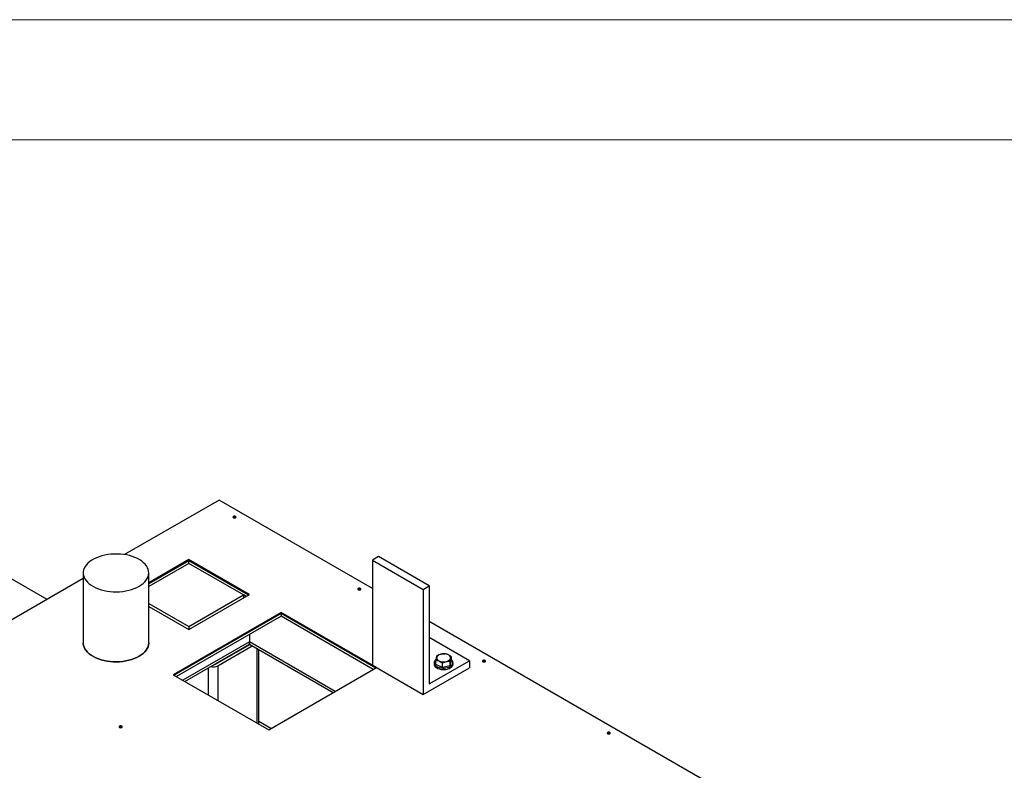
# Model space of a CAD drawing. Header units: millimetres. Extents: x 0 to 849, y 0 to 594.
# Tile 55 of 84: x 420 to 461, y 563 to 594. Entities that reach past the tile are written whole.
import ezdxf

# ---------------------------------------------------------------- set-up
doc = ezdxf.new("R2010")
doc.units = ezdxf.units.MM
doc.layers.add('TRAIT-FORT', color=4, linetype='Continuous', lineweight=25)

msp = doc.modelspace()

# ---------------------------------------------------------------- linework, layer by layer
at = {"color": 7, "linetype": 'Continuous', "lineweight": 18}
for p, q in [((841, 594), (0, 594)), ((836, 589), (5, 589))]:
    msp.add_line(p, q, dxfattribs=at)
at = {"layer": 'TRAIT-FORT', "color": 4, "linetype": 'Continuous', "lineweight": 25}
for p, q in [((420.901, 569.85), (411.957, 575.013)), ((428.069, 573.987), (424.134, 571.716)), ((434.45, 570.303), (428.069, 573.987)), ((426.806, 571.509), (425.136, 570.545)), ((426.806, 571.465), (425.136, 570.501)), ((426.806, 571.349), (425.136, 570.385)), ((429.331, 570.051), (426.806, 571.509)), ((426.806, 571.465), (426.806, 571.509)), ((429.293, 570.029), (426.806, 571.465)), ((426.806, 571.349), (426.806, 571.465)), ((429.079, 570.037), (426.806, 571.349)), ((434.703, 571.634), (434.45, 571.488)), ((434.45, 571.488), (434.45, 567.114)), ((434.45, 571.488), (436.567, 570.266)), ((436.819, 570.412), (434.703, 571.634)), ((422.409, 570.957), (422.409, 568.04)), ((425.136, 568.04), (425.136, 570.957)), ((422.409, 570.72), (401.52, 558.661)), ((436.567, 570.266), (436.819, 570.412)), ((436.567, 570.266), (436.567, 565.892)), ((436.819, 570.412), (436.819, 566.33)), ((425.136, 569.688), (426.806, 568.725)), ((426.806, 568.593), (429.331, 570.051)), ((426.806, 568.725), (429.079, 570.037)), ((429.192, 569.971), (429.079, 570.037)), ((429.079, 570.037), (429.079, 569.905)), ((425.136, 569.557), (426.806, 568.593)), ((430.65, 569.308), (426.16, 566.716)), ((430.65, 569.264), (426.198, 566.694)), ((434.627, 567.012), (430.65, 569.308)), ((430.65, 569.308), (430.65, 569.264)), ((434.589, 566.99), (430.65, 569.264)), ((430.65, 569.264), (430.65, 569.147)), ((430.65, 569.147), (426.299, 566.635)), ((434.488, 566.932), (430.65, 569.147)), ((452.09, 560.12), (436.819, 568.936)), ((426.806, 568.725), (426.806, 568.593)), ((429.331, 568.083), (426.562, 566.484)), ((429.331, 568.386), (429.331, 568.083)), ((429.331, 568.083), (429.331, 567.986)), ((429.331, 567.986), (429.331, 568.083)), ((432.907, 566.019), (429.331, 568.083)), ((438.491, 567.295), (436.819, 568.26)), ((426.645, 566.436), (429.331, 567.986)), ((427.917, 567.15), (429.349, 567.976)), ((428.018, 567.091), (429.45, 567.918)), ((429.331, 567.986), (432.823, 565.97)), ((429.634, 567.811), (429.634, 564.71)), ((429.718, 564.662), (429.718, 567.763)), ((436.819, 566.33), (438.491, 567.295)), ((437.024, 567.214), (437.024, 567.156)), ((437.092, 567.138), (437.092, 567.313)), ((437.369, 567.014), (437.369, 567.189)), ((437.693, 567.09), (437.742, 567.29)), ((437.693, 567.09), (437.693, 567.265)), ((437.742, 567.29), (437.742, 567.465)), ((437.81, 567.156), (437.81, 567.214)), ((438.491, 567.295), (438.491, 567.003)), ((427.614, 566.995), (427.614, 565.876)), ((427.917, 567.17), (427.917, 567.15)), ((428.018, 567.091), (428.018, 565.643)), ((430.137, 564.42), (434.627, 567.012)), ((434.45, 567.114), (436.567, 565.892)), ((436.567, 565.892), (438.491, 567.003)), ((437.369, 567.014), (437.092, 567.138)), ((437.693, 567.09), (437.369, 567.014)), ((426.16, 566.716), (430.137, 564.42)), ((430.222, 564.469), (429.718, 564.76))]:
    msp.add_line(p, q, dxfattribs=at)
at = {"layer": 'TRAIT-FORT', "color": 4, "linetype": 'Continuous', "lineweight": 25, "flags": 128}
for points in [[(428.756, 573.256), (428.77, 573.268), (428.775, 573.283), (428.77, 573.297), (428.756, 573.309), (428.735, 573.317), (428.711, 573.32), (428.686, 573.317), (428.665, 573.309), (428.651, 573.297), (428.646, 573.283), (428.651, 573.268), (428.665, 573.256), (428.686, 573.248), (428.711, 573.245), (428.735, 573.248), (428.756, 573.256)], [(424.737, 570.4), (424.826, 570.456), (424.904, 570.517), (424.972, 570.583), (425.029, 570.651), (425.075, 570.723), (425.108, 570.796), (425.128, 570.871), (425.136, 570.947), (425.131, 571.023), (425.114, 571.099), (425.084, 571.173), (425.042, 571.245), (424.988, 571.314), (424.922, 571.38), (424.846, 571.442), (424.76, 571.5), (424.665, 571.552), (424.561, 571.599), (424.45, 571.64), (424.332, 571.674), (424.21, 571.702), (424.083, 571.723), (423.954, 571.737), (423.822, 571.743), (423.691, 571.742), (423.56, 571.734), (423.431, 571.719), (423.305, 571.696), (423.183, 571.666), (423.068, 571.63), (422.958, 571.588), (422.857, 571.54), (422.763, 571.486), (422.68, 571.427), (422.606, 571.364), (422.543, 571.297), (422.492, 571.227), (422.453, 571.154), (422.426, 571.08), (422.412, 571.004), (422.41, 570.928), (422.422, 570.852), (422.445, 570.778), (422.481, 570.704), (422.53, 570.634), (422.589, 570.566), (422.66, 570.502), (422.742, 570.442), (422.832, 570.387), (422.932, 570.337), (423.04, 570.293), (423.154, 570.255), (423.274, 570.224), (423.399, 570.2), (423.527, 570.182), (423.658, 570.172), (423.789, 570.17), (423.921, 570.174), (424.051, 570.186), (424.179, 570.205), (424.302, 570.231), (424.421, 570.264), (424.534, 570.304), (424.639, 570.349), (424.737, 570.4)], [(433.952, 570.257), (433.966, 570.269), (433.971, 570.283), (433.966, 570.297), (433.952, 570.309), (433.931, 570.317), (433.906, 570.32), (433.882, 570.317), (433.861, 570.309), (433.847, 570.297), (433.842, 570.283), (433.847, 570.269), (433.861, 570.257), (433.882, 570.249), (433.906, 570.246), (433.931, 570.249), (433.952, 570.257)], [(422.409, 568.04), (422.41, 568.012), (422.422, 567.936), (422.445, 567.861), (422.481, 567.788), (422.53, 567.717), (422.589, 567.65), (422.66, 567.586), (422.742, 567.526), (422.832, 567.471), (422.932, 567.421), (423.04, 567.377), (423.154, 567.339), (423.274, 567.308), (423.399, 567.284), (423.527, 567.266), (423.658, 567.256), (423.789, 567.253), (423.921, 567.258), (424.051, 567.27), (424.179, 567.289), (424.302, 567.315), (424.421, 567.348), (424.534, 567.387), (424.639, 567.433), (424.737, 567.484)], [(424.737, 567.484), (424.639, 567.433), (424.534, 567.387), (424.421, 567.348), (424.302, 567.315), (424.179, 567.289), (424.051, 567.27), (423.921, 567.258), (423.789, 567.253), (423.658, 567.256), (423.527, 567.266), (423.399, 567.284), (423.274, 567.308), (423.154, 567.339), (423.04, 567.377), (422.932, 567.421), (422.832, 567.471), (422.742, 567.526), (422.66, 567.586), (422.589, 567.65), (422.53, 567.717), (422.481, 567.788), (422.445, 567.861), (422.422, 567.936), (422.41, 568.012), (422.409, 568.04)], [(424.737, 567.484), (424.826, 567.54), (424.904, 567.601), (424.972, 567.666), (425.029, 567.735), (425.075, 567.806), (425.108, 567.88), (425.128, 567.955), (425.136, 568.031), (425.136, 568.04)], [(425.136, 568.04), (425.136, 568.031), (425.128, 567.955), (425.108, 567.88), (425.075, 567.806), (425.029, 567.735), (424.972, 567.666), (424.904, 567.601), (424.826, 567.54), (424.737, 567.484)], [(437.054, 567.127), (437.087, 567.091), (437.13, 567.059), (437.182, 567.032), (437.242, 567.011), (437.308, 566.996), (437.377, 566.989), (437.448, 566.988), (437.517, 566.995), (437.583, 567.009), (437.644, 567.029), (437.698, 567.056), (437.742, 567.087), (437.776, 567.123), (437.799, 567.161), (437.809, 567.201), (437.807, 567.242), (437.792, 567.282), (437.765, 567.319), (437.742, 567.342)], [(437.24, 567.287), (437.291, 567.269), (437.348, 567.257), (437.407, 567.252), (437.467, 567.254), (437.525, 567.264), (437.579, 567.28), (437.625, 567.303), (437.662, 567.33), (437.688, 567.362), (437.703, 567.395), (437.705, 567.43), (437.694, 567.464), (437.671, 567.497), (437.637, 567.526), (437.594, 567.55), (437.543, 567.568), (437.486, 567.58), (437.426, 567.585), (437.366, 567.582), (437.308, 567.573), (437.255, 567.556), (437.209, 567.534), (437.172, 567.506), (437.146, 567.475), (437.131, 567.441), (437.129, 567.406), (437.14, 567.372), (437.162, 567.34), (437.196, 567.311), (437.24, 567.287)], [(439.148, 567.257), (439.162, 567.269), (439.166, 567.284), (439.162, 567.298), (439.148, 567.31), (439.127, 567.318), (439.102, 567.321), (439.078, 567.318), (439.057, 567.31), (439.043, 567.298), (439.038, 567.284), (439.043, 567.269), (439.057, 567.257), (439.078, 567.249), (439.102, 567.247), (439.127, 567.249), (439.148, 567.257)], [(437.054, 567.069), (437.087, 567.033), (437.13, 567.001), (437.182, 566.974), (437.242, 566.953), (437.308, 566.938), (437.377, 566.93), (437.448, 566.93), (437.517, 566.937), (437.583, 566.95), (437.644, 566.971), (437.698, 566.997), (437.742, 567.029), (437.776, 567.064), (437.799, 567.103), (437.809, 567.143), (437.81, 567.156)], [(424.013, 564.519), (424.027, 564.531), (424.031, 564.545), (424.027, 564.559), (424.013, 564.572), (423.992, 564.58), (423.967, 564.582), (423.943, 564.58), (423.922, 564.572), (423.908, 564.559), (423.903, 564.545), (423.908, 564.531), (423.922, 564.519), (423.943, 564.511), (423.967, 564.508), (423.992, 564.511), (424.013, 564.519)], [(444.343, 564.258), (444.357, 564.27), (444.362, 564.284), (444.357, 564.298), (444.343, 564.31), (444.322, 564.319), (444.298, 564.321), (444.273, 564.319), (444.252, 564.31), (444.238, 564.298), (444.234, 564.284), (444.238, 564.27), (444.252, 564.258), (444.273, 564.25), (444.298, 564.247), (444.322, 564.25), (444.343, 564.258)]]:
    msp.add_lwpolyline(points, dxfattribs=at)
at = {"layer": 'TRAIT-FORT', "color": 4, "linetype": 'Continuous', "lineweight": 25}
for centre, radius, start, end in [((428.711, 573.187), 0.0901, 54.8009, 125.1991), ((433.906, 570.188), 0.0901, 54.8009, 125.1991), ((437.182, 567.215), 0.155, 124.408, 214.4754), ((439.102, 567.188), 0.0901, 54.8009, 125.1991), ((427.816, 567.484), 0.442, 256.9697, 297.2991), ((427.823, 567.323), 0.197, 275.7453, 298.3335), ((437.169, 567.157), 0.145, 180.6125, 217.3752), ((423.967, 564.45), 0.0901, 54.8009, 125.1991), ((444.298, 564.189), 0.0901, 54.8009, 125.1991)]:
    msp.add_arc(centre, radius, start, end, dxfattribs=at)
for points, knots in [([(437.14, 567.513), (437.136, 567.502), (437.128, 567.48), (437.115, 567.433), (437.103, 567.376), (437.096, 567.334), (437.092, 567.313)], [0, 0, 0, 0, 0.264605, 0.534948, 0.765343, 1, 1, 1, 1]), ([(437.369, 567.189), (437.333, 567.213), (437.275, 567.254), (437.191, 567.291), (437.134, 567.306), (437.101, 567.311), (437.092, 567.313)], [0, 0, 0, 0, 0.385549, 0.637642, 0.896546, 1, 1, 1, 1]), ([(437.14, 567.513), (437.168, 567.526), (437.225, 567.553), (437.31, 567.577), (437.391, 567.589), (437.44, 567.589), (437.465, 567.589)], [0, 0, 0, 0, 0.264605, 0.534948, 0.765343, 1, 1, 1, 1]), ([(437.693, 567.265), (437.665, 567.264), (437.608, 567.264), (437.524, 567.249), (437.443, 567.223), (437.394, 567.2), (437.369, 567.189)], [0, 0, 0, 0, 0.2646049, 0.5349477, 0.7653431, 1, 1, 1, 1]), ([(437.742, 567.465), (437.706, 567.49), (437.648, 567.531), (437.564, 567.567), (437.507, 567.583), (437.474, 567.588), (437.465, 567.589)], [0, 0, 0, 0, 0.385549, 0.637642, 0.896546, 1, 1, 1, 1]), ([(437.693, 567.265), (437.698, 567.288), (437.706, 567.337), (437.719, 567.393), (437.731, 567.436), (437.738, 567.455), (437.742, 567.465)], [0, 0, 0, 0, 0.264605, 0.534948, 0.765343, 1, 1, 1, 1])]:
    msp.add_open_spline(points, degree=3, knots=knots, dxfattribs=at)

doc.saveas('drawing.dxf')
